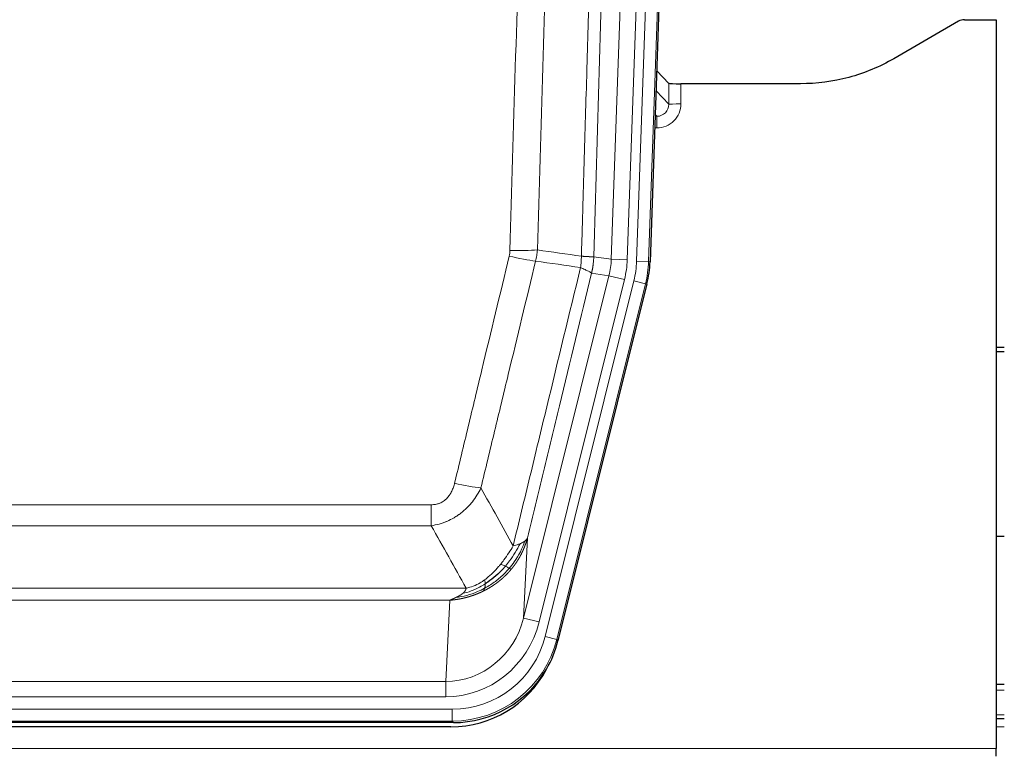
# Model space of a CAD drawing. Header units: inches. Extents: x 0 to 29700, y -16 to 21000.
# Tile 27 of 213: x 6253 to 6499, y 8980 to 9164. Entities that reach past the tile are written whole.
import ezdxf

# ---------------------------------------------------------------- set-up
doc = ezdxf.new("R2010")
doc.units = ezdxf.units.IN
doc.layers.add('1', color=7, linetype='Continuous', true_color=0xffffff)

msp = doc.modelspace()

# ---------------------------------------------------------------- linework, layer by layer
at = {"layer": '1', "color": 110, "linetype": 'Continuous', "lineweight": 13}
for p, q in [((6400.824, 9104.543), (6413.89, 9478.714)), ((6417.882, 9478.575), (6404.816, 9104.404)), ((6407.163, 9104.074), (6420.274, 9479.517)), ((6423.268, 9479.413), (6410.157, 9103.97)), ((6415.236, 9143.288), (6415.225, 9148.519)), ((6418.224, 9148.418), (6418.234, 9143.37)), ((6412.022, 9146.616), (6415.236, 9143.288)), ((6411.8, 9140.281), (6412.243, 9140.281)), ((6412.243, 9140.281), (6411.816, 9140.723)), ((6412.243, 9140.281), (6412.243, 9137.361)), ((6412.243, 9137.361), (6411.699, 9137.361)), ((6396.447, 9105.158), (6400.824, 9104.543)), ((6400.824, 9104.543), (6404.816, 9104.404)), ((6410.157, 9103.97), (6407.163, 9104.074)), ((6410.157, 9103.97), (6410.531, 9103.917)), ((6378.891, 9014.771), (6400.243, 9100.409)), ((6382.767, 9013.804), (6404.119, 9099.442)), ((6384.292, 9010.178), (6406.466, 9099.112)), ((6400.243, 9100.409), (6395.891, 9101.02)), ((6400.243, 9100.409), (6404.119, 9099.442)), ((6409.373, 9098.388), (6406.466, 9099.112)), ((6409.373, 9098.388), (6387.199, 9009.453)), ((6409.746, 9098.335), (6409.373, 9098.388)), ((6150.455, 9043.125), (6355.798, 9043.125)), ((6355.798, 9037.884), (6355.798, 9043.125)), ((6355.798, 9037.884), (6150.455, 9037.884)), ((6379.849, 9034.826), (6378.891, 9014.771)), ((6141.724, 9022.265), (6364.529, 9022.265)), ((6360.417, 9019.235), (6145.837, 9019.235)), ((6359.448, 8998.956), (6360.417, 9019.235)), ((6382.767, 9013.804), (6378.891, 9014.771)), ((6387.199, 9009.453), (6384.292, 9010.178)), ((6387.199, 9009.453), (6387.492, 9009.078)), ((6146.805, 8998.956), (6359.448, 8998.956)), ((6359.448, 8995.092), (6359.448, 8998.956)), ((6499.119, 8996.728), (6497.135, 8996.728)), ((6359.448, 8995.092), (6146.805, 8995.092)), ((6145.216, 8992.009), (6361.037, 8992.009)), ((6361.037, 8989.013), (6361.037, 8992.009)), ((6361.037, 8989.013), (6145.216, 8989.013)), ((6361.33, 8988.638), (6361.037, 8989.013)), ((6499.119, 8990.553), (6497.135, 8990.553)), ((6499.119, 8987.583), (6497.135, 8987.583)), ((6009.127, 8982.152), (6497.127, 8982.152))]:
    msp.add_line(p, q, dxfattribs=at)
at = {"layer": '1', "color": 2, "linetype": 'Continuous', "lineweight": 25}
for p, q in [((6423.649, 9479.562), (6410.531, 9103.917)), ((6487.671, 9164.03), (6471.506, 9154.688)), ((6489.169, 9164.432), (6497.127, 9164.432)), ((6497.127, 9164.432), (6497.127, 8982.152)), ((6415.225, 9148.519), (6412.198, 9151.654)), ((6448.127, 9148.418), (6418.224, 9148.418)), ((6409.746, 9098.335), (6387.492, 9009.078)), ((6499.127, 9082.45), (6497.127, 9082.45)), ((6497.127, 9081.45), (6499.127, 9081.45)), ((6499.102, 9035.182), (6497.115, 9035.182)), ((6499.119, 8998.182), (6497.135, 8998.182)), ((6361.33, 8988.638), (6144.923, 8988.638)), ((6499.119, 8989.583), (6497.135, 8989.583)), ((6360.738, 8987.595), (6145.515, 8987.595)), ((6497.127, 8980.205), (6497.127, 8982.152))]:
    msp.add_line(p, q, dxfattribs=at)
for centre, major_axis, ratio, start_param, end_param in [((6489.172, 9161.428), (0.923, -2.86), 0.9982885, 2.8298327, 3.3530369), ((6418.223, 9148.523), (3, 0), 0.0349646, 3.1753451, 4.712515), ((6383.51, 9104.868, 0), (-26.774, 3.763), 0.9986144, 3.0370169, 3.2461684), ((6361.272, 9015.675, 0), (-16.66, 21.323), 0.9977958, 3.5187977, 3.8037475), ((6360.713, 9014.611), (-16.639, 21.297), 0.9990195, 2.4788434, 3.5628372), ((6361.272, 9015.675, 0), (-16.66, 21.323), 0.9977958, 2.4794378, 3.5187977)]:
    msp.add_ellipse(centre, major_axis=major_axis, ratio=ratio, start_param=start_param, end_param=end_param, dxfattribs=at)
at = {"layer": '1', "color": 110, "linetype": 'Continuous', "lineweight": 13}
for centre, major_axis, ratio, start_param, end_param in [((6412.231, 9143.37), (3.237, -5.067), 0.9977321, 5.7157535, 7.2865499), ((6412.231, 9143.292), (1.726, -2.474), 0.9943829, 5.6754356, 7.2462319), ((6418.234, 9143.292), (-3, -0.006), 0.0261769, 4.7123351, 6.249505), ((6375.494, 9107.863), (-9.996, 0.288), 0.1133347, 1.5740649, 2.3314742), ((6375.306, 9106.457), (-9.719, 2.353), 0.1107863, 1.5976112, 2.3432486), ((6380.798, 9105.25), (19.844, -2.789), 0.9980617, 6.1786096, 6.387761), ((6380.798, 9105.25), (23.799, -3.345), 0.9986144, 6.1786096, 6.387761), ((6383.145, 9104.92, 0), (-23.799, 3.345), 0.9986144, 3.0370169, 3.2461684), ((6383.145, 9104.92), (26.766, -3.762), 0.9989218, 6.1786096, 6.387761), ((6361.645, 9049.883), (9.722, -2.342), 0.1329353, 4.744395, 5.4873531), ((6359.528, 9019.939), (-1.001, -20.961), 0.9530564, 0.0460885, 1.3674009), ((6359.528, 9019.939, 0), (-1.185, -24.82), 0.9658521, 0.0460885, 1.3674009), ((6360.985, 9016.042, 0), (-14.809, 18.954), 0.9977958, 2.4794378, 3.8037475), ((6360.985, 9016.042), (16.651, -21.313), 0.9982842, 5.6210305, 6.9453401)]:
    msp.add_ellipse(centre, major_axis=major_axis, ratio=ratio, start_param=start_param, end_param=end_param, dxfattribs=at)
for points, knots in [([(6393.358, 9105.289), (6393.414, 9107.222), (6393.47, 9109.156), (6393.582, 9113.023), (6393.75, 9118.825), (6394.146, 9132.366), (6394.489, 9143.978), (6395.182, 9167.211), (6396.123, 9198.211), (6397.581, 9244.775), (6398.586, 9275.861), (6399.159, 9293.359), (6399.223, 9295.304), (6399.351, 9299.193), (6399.544, 9305.026), (6399.995, 9318.639), (6400.387, 9330.31), (6400.715, 9340.037), (6400.781, 9341.982), (6400.913, 9345.873), (6401.111, 9351.709), (6401.576, 9365.326), (6401.979, 9376.997), (6402.791, 9400.337), (6403.888, 9431.456), (6405.016, 9462.568), (6405.587, 9478.123)], [0, 0, 0, 0, 0.015625, 0.015625, 0.03125, 0.0625, 0.125, 0.125, 0.25, 0.375, 0.5, 0.5, 0.515625, 0.515625, 0.53125, 0.5625, 0.625, 0.625, 0.640625, 0.640625, 0.65625, 0.6875, 0.75, 0.75, 0.875, 1, 1, 1, 1]), ([(6408.643, 9476.647), (6408.073, 9461.148), (6406.948, 9430.147), (6405.854, 9399.14), (6405.045, 9375.883), (6404.643, 9364.254), (6404.179, 9350.685), (6403.981, 9344.87), (6403.85, 9340.993), (6403.784, 9339.055), (6403.457, 9329.363), (6403.066, 9317.735), (6402.616, 9304.171), (6402.424, 9298.358), (6402.296, 9294.483), (6402.233, 9292.546), (6401.66, 9275.111), (6400.659, 9244.137), (6399.204, 9197.742), (6397.798, 9151.412), (6396.892, 9120.569), (6396.447, 9105.158)], [0, 0, 0, 0, 0.125, 0.25, 0.25, 0.3125, 0.34375, 0.359375, 0.359375, 0.375, 0.375, 0.4375, 0.46875, 0.484375, 0.484375, 0.5, 0.5, 0.625, 0.75, 0.875, 1, 1, 1, 1]), ([(6375.494, 9106.729), (6375.931, 9121.967), (6376.822, 9152.467), (6377.742, 9183.015), (6378.444, 9205.944), (6378.68, 9213.59), (6379.156, 9228.887), (6379.396, 9236.539), (6380.121, 9259.503), (6380.612, 9274.819), (6381.236, 9293.973), (6381.361, 9297.804), (6381.613, 9305.465), (6381.991, 9316.958), (6382.373, 9328.45), (6383.144, 9351.435), (6384.186, 9382.082), (6385.794, 9428.054), (6386.895, 9458.703), (6387.452, 9474.027)], [0, 0, 0, 0, 0.125, 0.25, 0.25, 0.3125, 0.3125, 0.375, 0.375, 0.5, 0.5, 0.53125, 0.53125, 0.5625, 0.625, 0.625, 0.75, 0.875, 1, 1, 1, 1]), ([(6394.335, 9473.684), (6393.777, 9458.378), (6392.675, 9427.768), (6391.065, 9381.853), (6390.022, 9351.244), (6389.25, 9328.288), (6388.867, 9316.81), (6388.488, 9305.332), (6388.237, 9297.68), (6388.111, 9293.854), (6387.487, 9274.724), (6386.995, 9259.427), (6386.269, 9236.492), (6386.028, 9228.849), (6385.552, 9213.571), (6385.316, 9205.934), (6384.613, 9183.034), (6383.691, 9152.525), (6382.799, 9122.063), (6382.361, 9106.844)], [0, 0, 0, 0, 0.125, 0.25, 0.375, 0.375, 0.4375, 0.46875, 0.46875, 0.5, 0.5, 0.625, 0.625, 0.6875, 0.6875, 0.75, 0.75, 0.875, 1, 1, 1, 1]), ([(6375.494, 9106.729), (6375.487, 9106.491), (6375.468, 9106.254), (6375.405, 9105.783), (6375.362, 9105.55), (6375.306, 9105.318)], [0, 0, 0, 0, 0.5, 0.5, 1, 1, 1, 1]), ([(6361.645, 9048.516), (6362.779, 9053.243), (6363.914, 9057.973), (6366.187, 9067.434), (6367.324, 9072.166), (6370.739, 9086.367), (6373.021, 9095.84), (6375.306, 9105.318)], [0, 0, 0, 0, 0.25, 0.25, 0.5, 0.5, 1, 1, 1, 1]), ([(6381.902, 9104.044), (6379.614, 9094.579), (6377.33, 9085.119), (6373.911, 9070.938), (6372.772, 9066.212), (6370.497, 9056.764), (6369.36, 9052.042), (6368.225, 9047.321)], [0, 0, 0, 0, 0.5, 0.5, 0.75, 0.75, 1, 1, 1, 1]), ([(6393.358, 9105.289), (6393.337, 9104.811), (6393.322, 9104.336), (6393.263, 9103.39), (6393.221, 9102.921), (6393.146, 9102.455)], [0, 0, 0, 0, 0.5, 0.5, 1, 1, 1, 1]), ([(6393.358, 9105.289), (6393.371, 9105.288), (6393.396, 9105.286), (6393.434, 9105.283), (6393.472, 9105.279), (6393.51, 9105.276), (6393.549, 9105.273), (6393.587, 9105.27), (6393.626, 9105.267), (6393.664, 9105.264), (6393.703, 9105.261), (6393.742, 9105.258), (6393.781, 9105.255), (6393.819, 9105.252), (6393.858, 9105.249), (6393.898, 9105.247), (6393.937, 9105.244), (6393.976, 9105.241), (6394.015, 9105.238), (6394.054, 9105.235), (6394.093, 9105.233), (6394.133, 9105.23), (6394.172, 9105.227), (6394.211, 9105.225), (6394.25, 9105.222), (6394.289, 9105.22), (6394.329, 9105.217), (6394.368, 9105.215), (6394.407, 9105.212), (6394.446, 9105.21), (6394.485, 9105.208), (6394.524, 9105.205), (6394.562, 9105.203), (6394.601, 9105.201), (6394.64, 9105.199), (6394.678, 9105.197), (6394.717, 9105.194), (6394.755, 9105.192), (6394.793, 9105.19), (6394.831, 9105.188), (6394.869, 9105.187), (6394.906, 9105.185), (6394.944, 9105.183), (6394.981, 9105.181), (6395.018, 9105.179), (6395.055, 9105.178), (6395.092, 9105.176), (6395.128, 9105.174), (6395.164, 9105.173), (6395.2, 9105.171), (6395.236, 9105.17), (6395.272, 9105.169), (6395.307, 9105.167), (6395.342, 9105.166), (6395.376, 9105.165), (6395.411, 9105.163), (6395.444, 9105.162), (6395.478, 9105.161), (6395.511, 9105.16), (6395.547, 9105.159), (6395.583, 9105.158), (6395.622, 9105.157), (6395.659, 9105.156), (6395.696, 9105.155), (6395.732, 9105.154), (6395.767, 9105.154), (6395.801, 9105.153), (6395.835, 9105.152), (6395.867, 9105.152), (6395.899, 9105.151), (6395.93, 9105.151), (6395.96, 9105.15), (6395.989, 9105.15), (6396.017, 9105.149), (6396.045, 9105.149), (6396.071, 9105.149), (6396.097, 9105.149), (6396.122, 9105.149), (6396.146, 9105.149), (6396.169, 9105.149), (6396.192, 9105.149), (6396.213, 9105.149), (6396.234, 9105.149), (6396.253, 9105.149), (6396.272, 9105.15), (6396.29, 9105.15), (6396.307, 9105.15), (6396.323, 9105.151), (6396.338, 9105.151), (6396.353, 9105.152), (6396.366, 9105.152), (6396.379, 9105.153), (6396.39, 9105.153), (6396.401, 9105.154), (6396.411, 9105.155), (6396.42, 9105.155), (6396.428, 9105.156), (6396.436, 9105.157), (6396.442, 9105.158), (6396.446, 9105.158), (6396.447, 9105.158)], [0, 0, 0, 0, 0.0069372, 0.0139334, 0.0209887, 0.028103, 0.0352764, 0.0425088, 0.0498003, 0.0571509, 0.0645605, 0.0720292, 0.0795569, 0.0871437, 0.0947896, 0.1024945, 0.1102584, 0.1180815, 0.1259636, 0.1339048, 0.141905, 0.1499643, 0.1580827, 0.1662601, 0.1744966, 0.1827922, 0.1911468, 0.1995605, 0.2080333, 0.2165651, 0.225156, 0.233806, 0.2425151, 0.2512832, 0.2601104, 0.2689967, 0.277942, 0.2869465, 0.29601, 0.3051325, 0.3143142, 0.3235549, 0.3328547, 0.3422136, 0.3516315, 0.3611085, 0.3706446, 0.3802398, 0.3898941, 0.3996074, 0.4093798, 0.4192113, 0.4291019, 0.4390515, 0.4490602, 0.459128, 0.4692549, 0.4794409, 0.4896859, 0.4999901, 0.5124905, 0.524991, 0.5374914, 0.5499918, 0.5624922, 0.5749926, 0.587493, 0.5999934, 0.6124937, 0.6249941, 0.6374944, 0.6499948, 0.6624951, 0.6749954, 0.6874957, 0.699996, 0.7124963, 0.7249966, 0.7374968, 0.7499971, 0.7624973, 0.7749976, 0.7874978, 0.799998, 0.8124982, 0.8249984, 0.8374986, 0.8499988, 0.8624989, 0.8749991, 0.8874992, 0.8999993, 0.9124995, 0.9249996, 0.9374997, 0.9499998, 0.9624998, 0.9749999, 0.9875, 1, 1, 1, 1]), ([(6396.447, 9105.158), (6396.447, 9105.146), (6396.446, 9105.098), (6396.442, 9104.996), (6396.435, 9104.83), (6396.424, 9104.6), (6396.405, 9104.307), (6396.376, 9103.951), (6396.335, 9103.532), (6396.291, 9103.173), (6396.252, 9102.898), (6396.227, 9102.726), (6396.201, 9102.56), (6396.174, 9102.397), (6396.146, 9102.24), (6396.119, 9102.087), (6396.09, 9101.938), (6396.062, 9101.794), (6396.033, 9101.654), (6396.005, 9101.519), (6395.976, 9101.388), (6395.948, 9101.261), (6395.92, 9101.139), (6395.9, 9101.059), (6395.891, 9101.02)], [0, 0, 0, 0, 0.0092499, 0.0337179, 0.073404, 0.128308, 0.1984299, 0.2837694, 0.3843264, 0.5001005, 0.5424888, 0.5838484, 0.6241794, 0.6634821, 0.7017567, 0.7390032, 0.7752221, 0.8104134, 0.8445775, 0.8777146, 0.909825, 0.9409091, 0.9709673, 1, 1, 1, 1]), ([(6376.292, 9032.812), (6377.69, 9038.606), (6379.089, 9044.403), (6381.892, 9056.001), (6383.295, 9061.803), (6387.508, 9079.214), (6390.324, 9090.83), (6393.146, 9102.455)], [0, 0, 0, 0, 0.25, 0.25, 0.5, 0.5, 1, 1, 1, 1]), ([(6393.146, 9102.455), (6393.555, 9102.262), (6393.927, 9102.088), (6394.586, 9101.778), (6394.871, 9101.641), (6395.343, 9101.404), (6395.529, 9101.304), (6395.792, 9101.138), (6395.87, 9101.071), (6395.891, 9101.02)], [0, 0, 0, 0, 0.25, 0.25, 0.5, 0.5, 0.75, 0.75, 1, 1, 1, 1]), ([(6395.891, 9101.02), (6393.205, 9089.972), (6390.526, 9078.932), (6386.515, 9062.382), (6385.179, 9056.868), (6382.512, 9045.844), (6381.179, 9040.334), (6379.849, 9034.826)], [0, 0, 0, 0, 0.5, 0.5, 0.75, 0.75, 1, 1, 1, 1]), ([(6361.645, 9048.516), (6361.624, 9048.428), (6361.602, 9048.341), (6361.556, 9048.167), (6361.532, 9048.08), (6361.456, 9047.821), (6361.402, 9047.65), (6361.284, 9047.312), (6361.22, 9047.145), (6361.084, 9046.815), (6361.01, 9046.652), (6360.853, 9046.331), (6360.769, 9046.173), (6360.634, 9045.939), (6360.587, 9045.862), (6360.491, 9045.709), (6360.441, 9045.633), (6360.287, 9045.409), (6360.179, 9045.265), (6359.951, 9044.986), (6359.831, 9044.852), (6359.642, 9044.659), (6359.545, 9044.564), (6359.444, 9044.473), (6359.376, 9044.413), (6359.341, 9044.383), (6359.167, 9044.237), (6359.022, 9044.129), (6358.575, 9043.826), (6358.259, 9043.657), (6357.838, 9043.487), (6357.753, 9043.455), (6357.58, 9043.396), (6357.493, 9043.369), (6357.232, 9043.293), (6357.056, 9043.253), (6356.701, 9043.188), (6356.522, 9043.164), (6356.162, 9043.133), (6355.981, 9043.125), (6355.798, 9043.125)], [0, 0, 0, 0, 0.03125, 0.03125, 0.0625, 0.0625, 0.125, 0.125, 0.1875, 0.1875, 0.25, 0.25, 0.3125, 0.3125, 0.34375, 0.34375, 0.375, 0.375, 0.4375, 0.4375, 0.5, 0.5, 0.53125, 0.546875, 0.546875, 0.5625, 0.5625, 0.625, 0.625, 0.75, 0.75, 0.78125, 0.78125, 0.8125, 0.8125, 0.875, 0.875, 0.9375, 0.9375, 1, 1, 1, 1]), ([(6368.225, 9047.321), (6367.927, 9046.71), (6367.601, 9046.118), (6366.888, 9044.974), (6366.501, 9044.422), (6365.873, 9043.626), (6365.601, 9043.301), (6365.316, 9042.985), (6365.201, 9042.859), (6365.143, 9042.797), (6364.967, 9042.611), (6364.849, 9042.489), (6364.246, 9041.888), (6363.737, 9041.439), (6363.065, 9040.917), (6362.929, 9040.815), (6362.722, 9040.665), (6362.652, 9040.616), (6362.512, 9040.518), (6362.442, 9040.469), (6362.09, 9040.231), (6361.803, 9040.05), (6360.927, 9039.536), (6360.322, 9039.232), (6359.619, 9038.934), (6359.54, 9038.902), (6359.383, 9038.838), (6359.303, 9038.807), (6359.065, 9038.715), (6358.906, 9038.657), (6358.426, 9038.49), (6358.104, 9038.39), (6357.129, 9038.119), (6356.468, 9037.981), (6355.798, 9037.884)], [0, 0, 0, 0, 0.125, 0.125, 0.25, 0.25, 0.3125, 0.328125, 0.328125, 0.34375, 0.34375, 0.375, 0.375, 0.5, 0.5, 0.53125, 0.53125, 0.546875, 0.546875, 0.5625, 0.5625, 0.625, 0.625, 0.75, 0.75, 0.765625, 0.765625, 0.78125, 0.78125, 0.8125, 0.8125, 0.875, 0.875, 1, 1, 1, 1]), ([(6376.292, 9032.812), (6375.599, 9031.672), (6374.833, 9030.483), (6373.706, 9028.953), (6373.415, 9028.575), (6373.117, 9028.205)], [0, 0, 0, 0, 0.75, 0.75, 1, 1, 1, 1]), ([(6377.999, 9033.371), (6377.301, 9031.906), (6376.43, 9030.451), (6375.069, 9028.633), (6374.712, 9028.188), (6374.341, 9027.756)], [0, 0, 0, 0, 0.75, 0.75, 1, 1, 1, 1]), ([(6379.21, 9034.043), (6378.597, 9032.23), (6377.701, 9030.451), (6376.172, 9028.269), (6375.762, 9027.74), (6375.327, 9027.229)], [0, 0, 0, 0, 0.75, 0.75, 1, 1, 1, 1]), ([(6379.849, 9034.826), (6379.843, 9034.803), (6379.831, 9034.757), (6379.813, 9034.689), (6379.794, 9034.621), (6379.776, 9034.553), (6379.757, 9034.486), (6379.739, 9034.418), (6379.72, 9034.351), (6379.701, 9034.285), (6379.681, 9034.219), (6379.662, 9034.153), (6379.642, 9034.087), (6379.623, 9034.021), (6379.603, 9033.956), (6379.583, 9033.891), (6379.562, 9033.827), (6379.542, 9033.763), (6379.521, 9033.699), (6379.501, 9033.635), (6379.48, 9033.572), (6379.459, 9033.508), (6379.438, 9033.446), (6379.417, 9033.383), (6379.395, 9033.321), (6379.374, 9033.259), (6379.352, 9033.197), (6379.33, 9033.136), (6379.309, 9033.075), (6379.287, 9033.014), (6379.265, 9032.954), (6379.242, 9032.894), (6379.22, 9032.834), (6379.198, 9032.774), (6379.175, 9032.715), (6379.152, 9032.656), (6379.13, 9032.597), (6379.107, 9032.539), (6379.084, 9032.481), (6379.061, 9032.423), (6379.038, 9032.366), (6379.015, 9032.308), (6378.991, 9032.252), (6378.968, 9032.195), (6378.944, 9032.139), (6378.921, 9032.082), (6378.897, 9032.027), (6378.873, 9031.971), (6378.85, 9031.916), (6378.826, 9031.861), (6378.802, 9031.806), (6378.778, 9031.752), (6378.754, 9031.698), (6378.73, 9031.644), (6378.706, 9031.591), (6378.681, 9031.538), (6378.657, 9031.485), (6378.633, 9031.432), (6378.608, 9031.38), (6378.584, 9031.328), (6378.559, 9031.276), (6378.535, 9031.224), (6378.51, 9031.173), (6378.485, 9031.122), (6378.461, 9031.072), (6378.436, 9031.021), (6378.411, 9030.971), (6378.386, 9030.922), (6378.362, 9030.872), (6378.337, 9030.823), (6378.312, 9030.774), (6378.287, 9030.725), (6378.262, 9030.677), (6378.237, 9030.629), (6378.212, 9030.581), (6378.187, 9030.533), (6378.162, 9030.486), (6378.137, 9030.439), (6378.112, 9030.392), (6378.087, 9030.346), (6378.062, 9030.3), (6378.037, 9030.254), (6378.012, 9030.208), (6377.987, 9030.163), (6377.962, 9030.118), (6377.937, 9030.073), (6377.912, 9030.028), (6377.886, 9029.984), (6377.861, 9029.94), (6377.836, 9029.896), (6377.811, 9029.853), (6377.786, 9029.809), (6377.761, 9029.767), (6377.736, 9029.724), (6377.711, 9029.681), (6377.686, 9029.639), (6377.661, 9029.597), (6377.636, 9029.556), (6377.611, 9029.514), (6377.586, 9029.473), (6377.562, 9029.433), (6377.537, 9029.392), (6377.512, 9029.352), (6377.487, 9029.312), (6377.462, 9029.272), (6377.438, 9029.232), (6377.413, 9029.193), (6377.388, 9029.154), (6377.364, 9029.115), (6377.339, 9029.077), (6377.315, 9029.038), (6377.29, 9029), (6377.266, 9028.963), (6377.241, 9028.925), (6377.217, 9028.888), (6377.193, 9028.851), (6377.168, 9028.814), (6377.144, 9028.778), (6377.12, 9028.742), (6377.096, 9028.706), (6377.072, 9028.67), (6377.048, 9028.634), (6377.024, 9028.599), (6377, 9028.564), (6376.976, 9028.529), (6376.953, 9028.495), (6376.929, 9028.461), (6376.905, 9028.427), (6376.882, 9028.393), (6376.858, 9028.359), (6376.835, 9028.326), (6376.812, 9028.293), (6376.788, 9028.26), (6376.765, 9028.228), (6376.742, 9028.195), (6376.719, 9028.163), (6376.696, 9028.131), (6376.673, 9028.1), (6376.65, 9028.068), (6376.628, 9028.037), (6376.605, 9028.006), (6376.583, 9027.976), (6376.56, 9027.945), (6376.538, 9027.915), (6376.515, 9027.885), (6376.493, 9027.855), (6376.471, 9027.826), (6376.449, 9027.797), (6376.427, 9027.767), (6376.405, 9027.739), (6376.384, 9027.71), (6376.362, 9027.682), (6376.34, 9027.654), (6376.319, 9027.626), (6376.298, 9027.598), (6376.276, 9027.57), (6376.255, 9027.543), (6376.234, 9027.516), (6376.213, 9027.489), (6376.192, 9027.463), (6376.172, 9027.437), (6376.151, 9027.41), (6376.13, 9027.384), (6376.11, 9027.359), (6376.09, 9027.333), (6376.069, 9027.308), (6376.049, 9027.283), (6376.029, 9027.258), (6376.009, 9027.234), (6375.99, 9027.209), (6375.97, 9027.185), (6375.95, 9027.161), (6375.931, 9027.137), (6375.912, 9027.114), (6375.892, 9027.091), (6375.873, 9027.067), (6375.854, 9027.045), (6375.836, 9027.022), (6375.823, 9027.007), (6375.817, 9026.999)], [0, 0, 0, 0, 0.0080212, 0.0160154, 0.0239827, 0.0319231, 0.0398365, 0.0477229, 0.0555824, 0.0634149, 0.0712205, 0.0789992, 0.0867509, 0.0944756, 0.1021734, 0.1098443, 0.1174881, 0.1251051, 0.1326951, 0.1402581, 0.1477942, 0.1553034, 0.1627856, 0.1702408, 0.1776691, 0.1850704, 0.1924448, 0.1997923, 0.2071128, 0.2144063, 0.2216729, 0.2289126, 0.2361253, 0.243311, 0.2504698, 0.2576016, 0.2647065, 0.2717845, 0.2788355, 0.2858595, 0.2928566, 0.2998268, 0.30677, 0.3136862, 0.3205755, 0.3274379, 0.3342733, 0.3410817, 0.3478632, 0.3546178, 0.3613454, 0.3680461, 0.3747198, 0.3813665, 0.3879863, 0.3945792, 0.4011451, 0.4076841, 0.4141961, 0.4206811, 0.4271393, 0.4335704, 0.4399746, 0.4463519, 0.4527022, 0.4590256, 0.465322, 0.4715915, 0.477834, 0.4840496, 0.4902382, 0.4963999, 0.5025346, 0.5086424, 0.5147232, 0.5207771, 0.526804, 0.532804, 0.5387771, 0.5447232, 0.5506423, 0.5565345, 0.5623997, 0.568238, 0.5740494, 0.5798338, 0.5855912, 0.5913217, 0.5970253, 0.6027019, 0.6083515, 0.6139742, 0.61957, 0.6251388, 0.6306807, 0.6361956, 0.6416836, 0.6471446, 0.6525787, 0.6579858, 0.663366, 0.6687192, 0.6740455, 0.6793448, 0.6846172, 0.6898627, 0.6950812, 0.7002727, 0.7054373, 0.710575, 0.7156857, 0.7207694, 0.7258262, 0.7308561, 0.735859, 0.740835, 0.745784, 0.7507061, 0.7556012, 0.7604694, 0.7653107, 0.7701249, 0.7749123, 0.7796727, 0.7844061, 0.7891127, 0.7937922, 0.7984448, 0.8030705, 0.8076692, 0.812241, 0.8167858, 0.8213037, 0.8257947, 0.8302587, 0.8346957, 0.8391058, 0.843489, 0.8478452, 0.8521745, 0.8564768, 0.8607522, 0.8650006, 0.8692221, 0.8734166, 0.8775842, 0.8817249, 0.8858386, 0.8899254, 0.8939852, 0.8980181, 0.902024, 0.906003, 0.909955, 0.9138802, 0.9177783, 0.9216495, 0.9254938, 0.9293111, 0.9331015, 0.936865, 0.9406015, 0.944311, 0.9479937, 0.9516493, 0.9552781, 0.9588799, 0.9624547, 0.9660026, 0.9695236, 0.9730176, 0.9764847, 0.9799249, 0.9833381, 0.9867243, 0.9900837, 0.993416, 0.9967215, 1, 1, 1, 1]), ([(6377.999, 9033.371), (6377.876, 9033.32), (6377.748, 9033.27), (6377.416, 9033.148), (6377.205, 9033.077), (6376.764, 9032.941), (6376.532, 9032.875), (6376.292, 9032.812)], [0, 0, 0, 0, 0.25, 0.25, 0.625, 0.625, 1, 1, 1, 1]), ([(6379.21, 9034.043), (6379.171, 9034.013), (6379.13, 9033.983), (6378.963, 9033.864), (6378.824, 9033.777), (6378.52, 9033.609), (6378.356, 9033.528), (6378.121, 9033.423), (6378.06, 9033.397), (6377.999, 9033.371)], [0, 0, 0, 0, 0.125, 0.125, 0.5, 0.5, 0.875, 0.875, 1, 1, 1, 1]), ([(6379.849, 9034.826), (6379.764, 9034.617), (6379.622, 9034.418), (6379.359, 9034.166), (6379.287, 9034.104), (6379.21, 9034.043)], [0, 0, 0, 0, 0.75, 0.75, 1, 1, 1, 1]), ([(6373.117, 9028.205), (6372.967, 9028.02), (6372.816, 9027.837), (6372.201, 9027.114), (6371.722, 9026.592), (6370.728, 9025.611), (6370.213, 9025.152), (6369.506, 9024.593), (6369.328, 9024.457), (6369.147, 9024.327)], [0, 0, 0, 0, 0.125, 0.125, 0.5, 0.5, 0.875, 0.875, 1, 1, 1, 1]), ([(6374.341, 9027.756), (6374.242, 9027.805), (6374.141, 9027.852), (6373.884, 9027.966), (6373.727, 9028.03), (6373.416, 9028.137), (6373.263, 9028.179), (6373.117, 9028.205)], [0, 0, 0, 0, 0.25, 0.25, 0.625, 0.625, 1, 1, 1, 1]), ([(6375.327, 9027.229), (6375.296, 9027.246), (6375.264, 9027.264), (6375.129, 9027.339), (6375.016, 9027.402), (6374.767, 9027.538), (6374.63, 9027.611), (6374.439, 9027.708), (6374.39, 9027.732), (6374.341, 9027.756)], [0, 0, 0, 0, 0.125, 0.125, 0.5, 0.5, 0.875, 0.875, 1, 1, 1, 1]), ([(6375.817, 9026.999), (6375.802, 9026.982), (6375.773, 9026.947), (6375.729, 9026.894), (6375.684, 9026.842), (6375.64, 9026.79), (6375.595, 9026.738), (6375.551, 9026.686), (6375.506, 9026.635), (6375.461, 9026.584), (6375.416, 9026.533), (6375.371, 9026.482), (6375.326, 9026.432), (6375.281, 9026.382), (6375.235, 9026.331), (6375.19, 9026.282), (6375.145, 9026.232), (6375.099, 9026.183), (6375.053, 9026.134), (6375.007, 9026.085), (6374.962, 9026.036), (6374.916, 9025.987), (6374.869, 9025.939), (6374.823, 9025.891), (6374.777, 9025.843), (6374.731, 9025.796), (6374.684, 9025.748), (6374.638, 9025.701), (6374.591, 9025.654), (6374.545, 9025.607), (6374.498, 9025.561), (6374.451, 9025.514), (6374.404, 9025.468), (6374.358, 9025.422), (6374.311, 9025.377), (6374.263, 9025.331), (6374.216, 9025.286), (6374.169, 9025.241), (6374.122, 9025.196), (6374.075, 9025.152), (6374.027, 9025.107), (6373.98, 9025.063), (6373.932, 9025.019), (6373.885, 9024.975), (6373.837, 9024.932), (6373.789, 9024.889), (6373.742, 9024.845), (6373.694, 9024.803), (6373.646, 9024.76), (6373.598, 9024.717), (6373.55, 9024.675), (6373.502, 9024.633), (6373.454, 9024.591), (6373.406, 9024.55), (6373.358, 9024.508), (6373.31, 9024.467), (6373.261, 9024.426), (6373.213, 9024.385), (6373.165, 9024.345), (6373.116, 9024.305), (6373.068, 9024.264), (6373.019, 9024.224), (6372.971, 9024.185), (6372.922, 9024.145), (6372.874, 9024.106), (6372.825, 9024.067), (6372.777, 9024.028), (6372.728, 9023.989), (6372.679, 9023.951), (6372.63, 9023.912), (6372.582, 9023.874), (6372.533, 9023.836), (6372.484, 9023.799), (6372.435, 9023.761), (6372.386, 9023.724), (6372.338, 9023.687), (6372.289, 9023.65), (6372.24, 9023.613), (6372.191, 9023.577), (6372.142, 9023.541), (6372.093, 9023.505), (6372.044, 9023.469), (6371.995, 9023.433), (6371.946, 9023.398), (6371.897, 9023.362), (6371.847, 9023.327), (6371.798, 9023.292), (6371.749, 9023.258), (6371.7, 9023.223), (6371.651, 9023.189), (6371.602, 9023.155), (6371.553, 9023.121), (6371.504, 9023.087), (6371.454, 9023.054), (6371.405, 9023.02), (6371.356, 9022.987), (6371.307, 9022.954), (6371.258, 9022.921), (6371.209, 9022.889), (6371.159, 9022.857), (6371.11, 9022.824), (6371.061, 9022.792), (6371.012, 9022.761), (6370.963, 9022.729), (6370.913, 9022.698), (6370.864, 9022.666), (6370.815, 9022.635), (6370.766, 9022.604), (6370.717, 9022.574), (6370.668, 9022.543), (6370.618, 9022.513), (6370.569, 9022.483), (6370.52, 9022.453), (6370.471, 9022.423), (6370.422, 9022.394), (6370.373, 9022.364), (6370.324, 9022.335), (6370.275, 9022.306), (6370.226, 9022.277), (6370.177, 9022.248), (6370.128, 9022.22), (6370.079, 9022.192), (6370.03, 9022.164), (6369.981, 9022.136), (6369.932, 9022.108), (6369.883, 9022.08), (6369.834, 9022.053), (6369.785, 9022.026), (6369.737, 9021.998), (6369.688, 9021.972), (6369.639, 9021.945), (6369.59, 9021.918), (6369.541, 9021.892), (6369.493, 9021.866), (6369.444, 9021.84), (6369.395, 9021.814), (6369.347, 9021.788), (6369.298, 9021.763), (6369.25, 9021.737), (6369.201, 9021.712), (6369.153, 9021.687), (6369.104, 9021.662), (6369.056, 9021.638), (6369.007, 9021.613), (6368.959, 9021.589), (6368.911, 9021.565), (6368.862, 9021.54), (6368.83, 9021.525), (6368.814, 9021.517)], [0, 0, 0, 0, 0.0076941, 0.0153765, 0.0230472, 0.0307061, 0.0383534, 0.045989, 0.0536129, 0.061225, 0.0688255, 0.0764143, 0.0839914, 0.0915567, 0.0991104, 0.1066524, 0.1141827, 0.1217013, 0.1292082, 0.1367034, 0.1441869, 0.1516588, 0.1591189, 0.1665674, 0.1740041, 0.1814292, 0.1888426, 0.1962444, 0.2036344, 0.2110128, 0.2183794, 0.2257344, 0.2330778, 0.2404094, 0.2477294, 0.2550377, 0.2623343, 0.2696193, 0.2768926, 0.2841542, 0.2914041, 0.2986424, 0.305869, 0.313084, 0.3202872, 0.3274789, 0.3346588, 0.3418271, 0.3489838, 0.3561287, 0.3632621, 0.3703837, 0.3774937, 0.3845921, 0.3916788, 0.3987539, 0.4058173, 0.412869, 0.4199092, 0.4269376, 0.4339544, 0.4409596, 0.4479532, 0.454935, 0.4619053, 0.4688639, 0.4758109, 0.4827462, 0.4896699, 0.496582, 0.5034825, 0.5103713, 0.5172485, 0.524114, 0.5309679, 0.5378102, 0.5446409, 0.55146, 0.5582674, 0.5650632, 0.5718474, 0.57862, 0.5853809, 0.5921303, 0.598868, 0.6055941, 0.6123087, 0.6190116, 0.6257029, 0.6323825, 0.6390506, 0.6457071, 0.652352, 0.6589853, 0.665607, 0.672217, 0.6788155, 0.6854024, 0.6919777, 0.6985414, 0.7050935, 0.7116341, 0.718163, 0.7246804, 0.7311862, 0.7376804, 0.744163, 0.750634, 0.7570935, 0.7635413, 0.7699776, 0.7764024, 0.7828155, 0.7892171, 0.7956072, 0.8019856, 0.8083525, 0.8147079, 0.8210516, 0.8273839, 0.8337045, 0.8400136, 0.8463112, 0.8525972, 0.8588716, 0.8651345, 0.8713859, 0.8776257, 0.8838539, 0.8900706, 0.8962758, 0.9024695, 0.9086516, 0.9148221, 0.9209812, 0.9271287, 0.9332646, 0.9393891, 0.945502, 0.9516034, 0.9576933, 0.9637717, 0.9698385, 0.9758938, 0.9819376, 0.9879699, 0.9939907, 1, 1, 1, 1]), ([(6375.327, 9027.229), (6375.109, 9026.974), (6374.886, 9026.724), (6373.968, 9025.744), (6373.226, 9025.056), (6371.661, 9023.797), (6370.838, 9023.224), (6369.704, 9022.547), (6369.418, 9022.384), (6369.129, 9022.229)], [0, 0, 0, 0, 0.125, 0.125, 0.5, 0.5, 0.875, 0.875, 1, 1, 1, 1]), ([(6375.817, 9026.999), (6375.746, 9027.012), (6375.646, 9027.057), (6375.445, 9027.164), (6375.388, 9027.195), (6375.327, 9027.229)], [0, 0, 0, 0, 0.75, 0.75, 1, 1, 1, 1]), ([(6369.298, 9023.345), (6368.84, 9023.053), (6368.376, 9022.782), (6366.506, 9021.788), (6365.069, 9021.247), (6363.659, 9020.927)], [0, 0, 0, 0, 0.25, 0.25, 1, 1, 1, 1]), ([(6369.147, 9024.327), (6368.787, 9024.066), (6368.42, 9023.824), (6366.926, 9022.943), (6365.75, 9022.478), (6364.529, 9022.265)], [0, 0, 0, 0, 0.25, 0.25, 1, 1, 1, 1]), ([(6369.129, 9022.229), (6369.141, 9022.269), (6369.153, 9022.31), (6369.197, 9022.479), (6369.226, 9022.616), (6369.27, 9022.9), (6369.285, 9023.049), (6369.295, 9023.247), (6369.297, 9023.296), (6369.298, 9023.345)], [0, 0, 0, 0, 0.125, 0.125, 0.5, 0.5, 0.875, 0.875, 1, 1, 1, 1]), ([(6369.298, 9023.345), (6369.299, 9023.443), (6369.297, 9023.54), (6369.284, 9023.774), (6369.268, 9023.908), (6369.22, 9024.145), (6369.188, 9024.248), (6369.147, 9024.327)], [0, 0, 0, 0, 0.25, 0.25, 0.625, 0.625, 1, 1, 1, 1]), ([(6368.814, 9021.517), (6368.792, 9021.506), (6368.749, 9021.485), (6368.684, 9021.453), (6368.619, 9021.422), (6368.554, 9021.39), (6368.489, 9021.36), (6368.424, 9021.329), (6368.359, 9021.299), (6368.294, 9021.268), (6368.229, 9021.238), (6368.163, 9021.209), (6368.098, 9021.179), (6368.033, 9021.15), (6367.968, 9021.121), (6367.903, 9021.092), (6367.837, 9021.064), (6367.772, 9021.036), (6367.707, 9021.008), (6367.642, 9020.98), (6367.577, 9020.953), (6367.511, 9020.925), (6367.446, 9020.898), (6367.381, 9020.872), (6367.316, 9020.845), (6367.25, 9020.819), (6367.185, 9020.793), (6367.12, 9020.767), (6367.055, 9020.741), (6366.989, 9020.716), (6366.924, 9020.691), (6366.859, 9020.666), (6366.794, 9020.641), (6366.729, 9020.617), (6366.663, 9020.593), (6366.598, 9020.569), (6366.533, 9020.545), (6366.468, 9020.521), (6366.403, 9020.498), (6366.338, 9020.475), (6366.273, 9020.452), (6366.208, 9020.43), (6366.142, 9020.407), (6366.077, 9020.385), (6366.012, 9020.363), (6365.947, 9020.342), (6365.882, 9020.32), (6365.818, 9020.299), (6365.753, 9020.278), (6365.688, 9020.257), (6365.623, 9020.237), (6365.558, 9020.216), (6365.493, 9020.196), (6365.428, 9020.176), (6365.364, 9020.156), (6365.299, 9020.137), (6365.234, 9020.118), (6365.17, 9020.099), (6365.105, 9020.08), (6365.04, 9020.061), (6364.976, 9020.043), (6364.911, 9020.025), (6364.847, 9020.007), (6364.782, 9019.989), (6364.718, 9019.972), (6364.654, 9019.954), (6364.589, 9019.937), (6364.525, 9019.92), (6364.461, 9019.904), (6364.397, 9019.887), (6364.333, 9019.871), (6364.268, 9019.855), (6364.204, 9019.839), (6364.14, 9019.823), (6364.076, 9019.808), (6364.013, 9019.793), (6363.949, 9019.778), (6363.885, 9019.763), (6363.821, 9019.748), (6363.757, 9019.734), (6363.694, 9019.72), (6363.63, 9019.706), (6363.567, 9019.692), (6363.503, 9019.678), (6363.44, 9019.665), (6363.376, 9019.652), (6363.313, 9019.639), (6363.25, 9019.626), (6363.187, 9019.613), (6363.124, 9019.601), (6363.061, 9019.588), (6362.998, 9019.576), (6362.935, 9019.565), (6362.872, 9019.553), (6362.809, 9019.541), (6362.746, 9019.53), (6362.683, 9019.519), (6362.621, 9019.508), (6362.558, 9019.497), (6362.496, 9019.487), (6362.433, 9019.477), (6362.371, 9019.466), (6362.309, 9019.456), (6362.247, 9019.447), (6362.184, 9019.437), (6362.122, 9019.428), (6362.06, 9019.418), (6361.999, 9019.409), (6361.937, 9019.401), (6361.875, 9019.392), (6361.813, 9019.383), (6361.752, 9019.375), (6361.69, 9019.367), (6361.629, 9019.359), (6361.567, 9019.351), (6361.506, 9019.343), (6361.445, 9019.336), (6361.384, 9019.329), (6361.323, 9019.322), (6361.262, 9019.315), (6361.201, 9019.308), (6361.14, 9019.301), (6361.079, 9019.295), (6361.018, 9019.289), (6360.958, 9019.283), (6360.897, 9019.277), (6360.837, 9019.271), (6360.777, 9019.265), (6360.716, 9019.26), (6360.656, 9019.255), (6360.596, 9019.25), (6360.536, 9019.245), (6360.476, 9019.24), (6360.436, 9019.237), (6360.417, 9019.235)], [0, 0, 0, 0, 0.0081592, 0.0163092, 0.0244501, 0.0325819, 0.0407045, 0.0488181, 0.0569225, 0.0650178, 0.0731041, 0.0811812, 0.0892493, 0.0973083, 0.1053581, 0.113399, 0.1214307, 0.1294534, 0.137467, 0.1454716, 0.1534671, 0.1614536, 0.169431, 0.1773994, 0.1853588, 0.1933091, 0.2012504, 0.2091827, 0.217106, 0.2250203, 0.2329256, 0.2408219, 0.2487092, 0.2565875, 0.2644568, 0.2723172, 0.2801686, 0.288011, 0.2958444, 0.303669, 0.3114845, 0.3192911, 0.3270888, 0.3348775, 0.3426574, 0.3504282, 0.3581902, 0.3659433, 0.3736874, 0.3814227, 0.389149, 0.3968665, 0.4045751, 0.4122748, 0.4199656, 0.4276476, 0.4353206, 0.4429849, 0.4506403, 0.4582868, 0.4659245, 0.4735534, 0.4811734, 0.4887846, 0.496387, 0.5039805, 0.5115653, 0.5191413, 0.5267084, 0.5342668, 0.5418164, 0.5493572, 0.5568893, 0.5644125, 0.5719271, 0.5794328, 0.5869298, 0.5944181, 0.6018976, 0.6093684, 0.6168305, 0.6242839, 0.6317285, 0.6391644, 0.6465917, 0.6540102, 0.6614201, 0.6688212, 0.6762137, 0.6835975, 0.6909727, 0.6983392, 0.705697, 0.7130462, 0.7203868, 0.7277187, 0.735042, 0.7423567, 0.7496628, 0.7569603, 0.7642491, 0.7715294, 0.7788011, 0.7860642, 0.7933187, 0.8005646, 0.807802, 0.8150309, 0.8222512, 0.8294629, 0.8366661, 0.8438608, 0.851047, 0.8582246, 0.8653938, 0.8725544, 0.8797065, 0.8868502, 0.8939854, 0.9011121, 0.9082303, 0.9153401, 0.9224414, 0.9295343, 0.9366187, 0.9436947, 0.9507623, 0.9578214, 0.9648722, 0.9719145, 0.9789485, 0.985974, 0.9929912, 1, 1, 1, 1]), ([(6369.129, 9022.229), (6368.551, 9021.919), (6367.963, 9021.638), (6365.589, 9020.632), (6363.76, 9020.15), (6361.987, 9019.927)], [0, 0, 0, 0, 0.25, 0.25, 1, 1, 1, 1]), ([(6361.987, 9019.927), (6362.002, 9019.934), (6362.03, 9019.947), (6362.071, 9019.967), (6362.112, 9019.987), (6362.151, 9020.007), (6362.19, 9020.026), (6362.227, 9020.044), (6362.263, 9020.063), (6362.299, 9020.081), (6362.333, 9020.098), (6362.366, 9020.115), (6362.398, 9020.132), (6362.429, 9020.148), (6362.459, 9020.164), (6362.488, 9020.179), (6362.516, 9020.194), (6362.543, 9020.209), (6362.569, 9020.222), (6362.593, 9020.236), (6362.617, 9020.249), (6362.64, 9020.261), (6362.661, 9020.273), (6362.682, 9020.284), (6362.701, 9020.295), (6362.72, 9020.305), (6362.737, 9020.315), (6362.753, 9020.324), (6362.768, 9020.332), (6362.783, 9020.34), (6362.796, 9020.348), (6362.808, 9020.354), (6362.819, 9020.361), (6362.829, 9020.366), (6362.838, 9020.371), (6362.846, 9020.376), (6362.852, 9020.38), (6362.858, 9020.383), (6362.863, 9020.386), (6362.875, 9020.393), (6362.896, 9020.405), (6362.925, 9020.422), (6362.954, 9020.44), (6362.982, 9020.457), (6363.01, 9020.474), (6363.037, 9020.491), (6363.065, 9020.508), (6363.092, 9020.525), (6363.118, 9020.541), (6363.145, 9020.558), (6363.171, 9020.575), (6363.196, 9020.592), (6363.222, 9020.608), (6363.247, 9020.625), (6363.271, 9020.642), (6363.296, 9020.658), (6363.32, 9020.674), (6363.343, 9020.691), (6363.367, 9020.707), (6363.39, 9020.723), (6363.412, 9020.739), (6363.435, 9020.755), (6363.457, 9020.771), (6363.478, 9020.787), (6363.5, 9020.803), (6363.521, 9020.819), (6363.541, 9020.835), (6363.562, 9020.85), (6363.582, 9020.866), (6363.601, 9020.881), (6363.621, 9020.897), (6363.64, 9020.912), (6363.652, 9020.922), (6363.659, 9020.927)], [0, 0, 0, 0, 0.0247661, 0.0489206, 0.0724636, 0.0953949, 0.1177147, 0.1394229, 0.1605195, 0.1810045, 0.2008779, 0.2201398, 0.23879, 0.2568287, 0.2742558, 0.2910713, 0.3072753, 0.3228676, 0.3378484, 0.3522176, 0.3659752, 0.3791212, 0.3916556, 0.4035785, 0.4148897, 0.4255894, 0.4356775, 0.445154, 0.454019, 0.4622723, 0.4699141, 0.4769443, 0.4833629, 0.48917, 0.4943654, 0.4989493, 0.5029216, 0.5062824, 0.5090316, 0.5111692, 0.5284651, 0.5456049, 0.5625886, 0.5794163, 0.5960881, 0.612604, 0.6289642, 0.6451687, 0.6612176, 0.6771111, 0.6928491, 0.7084319, 0.7238594, 0.7391318, 0.7542492, 0.7692118, 0.7840195, 0.7986726, 0.8131712, 0.8275153, 0.8417051, 0.8557408, 0.8696224, 0.8833501, 0.8969241, 0.9103445, 0.9236114, 0.936725, 0.9496856, 0.9624932, 0.975148, 0.9876502, 1, 1, 1, 1]), ([(6363.659, 9020.927), (6363.667, 9020.934), (6363.683, 9020.947), (6363.706, 9020.966), (6363.729, 9020.986), (6363.752, 9021.006), (6363.775, 9021.026), (6363.797, 9021.046), (6363.819, 9021.065), (6363.841, 9021.085), (6363.862, 9021.105), (6363.883, 9021.125), (6363.904, 9021.145), (6363.924, 9021.165), (6363.944, 9021.185), (6363.964, 9021.205), (6363.983, 9021.225), (6364.002, 9021.246), (6364.021, 9021.266), (6364.039, 9021.286), (6364.057, 9021.306), (6364.075, 9021.326), (6364.092, 9021.347), (6364.109, 9021.367), (6364.126, 9021.387), (6364.142, 9021.407), (6364.158, 9021.428), (6364.174, 9021.448), (6364.189, 9021.468), (6364.204, 9021.489), (6364.219, 9021.509), (6364.233, 9021.529), (6364.247, 9021.55), (6364.261, 9021.57), (6364.274, 9021.59), (6364.287, 9021.611), (6364.3, 9021.631), (6364.312, 9021.652), (6364.325, 9021.672), (6364.336, 9021.693), (6364.348, 9021.713), (6364.359, 9021.734), (6364.369, 9021.754), (6364.38, 9021.774), (6364.39, 9021.795), (6364.399, 9021.815), (6364.409, 9021.836), (6364.418, 9021.856), (6364.427, 9021.877), (6364.435, 9021.897), (6364.443, 9021.918), (6364.451, 9021.938), (6364.458, 9021.959), (6364.465, 9021.979), (6364.472, 9022), (6364.478, 9022.02), (6364.485, 9022.041), (6364.49, 9022.061), (6364.496, 9022.081), (6364.501, 9022.102), (6364.505, 9022.122), (6364.51, 9022.143), (6364.514, 9022.163), (6364.518, 9022.184), (6364.521, 9022.204), (6364.524, 9022.224), (6364.527, 9022.245), (6364.529, 9022.258), (6364.529, 9022.265)], [0, 0, 0, 0, 0.0185022, 0.0368847, 0.0551481, 0.073293, 0.0913199, 0.1092294, 0.1270222, 0.1446988, 0.1622598, 0.1797059, 0.1970378, 0.2142561, 0.2313614, 0.2483544, 0.265236, 0.2820066, 0.2986672, 0.3152184, 0.331661, 0.3479958, 0.3642235, 0.380345, 0.3963611, 0.4122725, 0.4280803, 0.4437851, 0.459388, 0.4748898, 0.4902915, 0.5055939, 0.5207981, 0.535905, 0.5509156, 0.565831, 0.5806521, 0.5953801, 0.6100159, 0.6245607, 0.6390157, 0.6533819, 0.6676604, 0.6818526, 0.6959596, 0.7099825, 0.7239227, 0.7377815, 0.75156, 0.7652597, 0.7788818, 0.7924277, 0.8058989, 0.8192966, 0.8326224, 0.8458776, 0.8590638, 0.8721825, 0.8852351, 0.8982233, 0.9111485, 0.9240124, 0.9368166, 0.9495628, 0.9622525, 0.9748874, 0.9874694, 1, 1, 1, 1]), ([(6368.814, 9021.517), (6368.847, 9021.575), (6368.887, 9021.644), (6368.969, 9021.806), (6369.011, 9021.899), (6369.079, 9022.073), (6369.105, 9022.149), (6369.129, 9022.229)], [0, 0, 0, 0, 0.375, 0.375, 0.75, 0.75, 1, 1, 1, 1]), ([(6360.417, 9019.235), (6360.422, 9019.238), (6360.432, 9019.242), (6360.449, 9019.249), (6360.465, 9019.256), (6360.482, 9019.264), (6360.5, 9019.271), (6360.518, 9019.279), (6360.536, 9019.286), (6360.555, 9019.294), (6360.574, 9019.302), (6360.593, 9019.31), (6360.613, 9019.319), (6360.633, 9019.327), (6360.654, 9019.336), (6360.675, 9019.344), (6360.696, 9019.353), (6360.718, 9019.362), (6360.74, 9019.372), (6360.762, 9019.381), (6360.785, 9019.391), (6360.809, 9019.401), (6360.832, 9019.411), (6360.857, 9019.421), (6360.881, 9019.431), (6360.906, 9019.442), (6360.931, 9019.452), (6360.957, 9019.463), (6360.983, 9019.474), (6361.01, 9019.486), (6361.037, 9019.497), (6361.064, 9019.509), (6361.092, 9019.521), (6361.12, 9019.533), (6361.148, 9019.545), (6361.177, 9019.558), (6361.206, 9019.57), (6361.236, 9019.583), (6361.266, 9019.596), (6361.296, 9019.61), (6361.327, 9019.623), (6361.358, 9019.637), (6361.39, 9019.651), (6361.422, 9019.665), (6361.454, 9019.68), (6361.487, 9019.695), (6361.52, 9019.71), (6361.554, 9019.725), (6361.588, 9019.74), (6361.622, 9019.756), (6361.657, 9019.772), (6361.692, 9019.788), (6361.728, 9019.804), (6361.764, 9019.821), (6361.8, 9019.838), (6361.837, 9019.855), (6361.874, 9019.873), (6361.911, 9019.891), (6361.949, 9019.909), (6361.975, 9019.921), (6361.987, 9019.927)], [0, 0, 0, 0, 0.0121901, 0.0245516, 0.0370849, 0.0497905, 0.0626689, 0.0757204, 0.0889455, 0.1023447, 0.1159182, 0.1296666, 0.14359, 0.1576889, 0.1719636, 0.1864145, 0.2010418, 0.2158458, 0.2308268, 0.2459852, 0.261321, 0.2768347, 0.2925265, 0.3083966, 0.3244452, 0.3406727, 0.357079, 0.3736646, 0.3904296, 0.4073742, 0.4244986, 0.4418029, 0.4592875, 0.4769523, 0.4947976, 0.5128236, 0.5310305, 0.5494183, 0.5679872, 0.5867374, 0.605669, 0.6247822, 0.644077, 0.6635537, 0.6832123, 0.7030529, 0.7230758, 0.7432809, 0.7636685, 0.7842385, 0.8049912, 0.8259267, 0.8470449, 0.8683461, 0.8898303, 0.9114976, 0.9333482, 0.955382, 0.9775993, 1, 1, 1, 1])]:
    msp.add_open_spline(points, degree=3, knots=knots, dxfattribs=at)
at = {"layer": '1', "color": 2, "linetype": 'Continuous', "lineweight": 25}
for points, knots in [([(6471.506, 9154.688), (6467.973, 9152.646), (6464.171, 9151.07), (6456.288, 9148.955), (6452.208, 9148.418), (6448.127, 9148.418)], [0, 0, 0, 0, 0.5, 0.5, 1, 1, 1, 1]), ([(6374.341, 9027.756), (6374.155, 9027.54), (6373.966, 9027.328), (6373.194, 9026.491), (6372.584, 9025.896), (6371.314, 9024.784), (6370.655, 9024.269), (6369.754, 9023.642), (6369.526, 9023.491), (6369.298, 9023.345)], [0, 0, 0, 0, 0.125, 0.125, 0.5, 0.5, 0.875, 0.875, 1, 1, 1, 1])]:
    msp.add_open_spline(points, degree=3, knots=knots, dxfattribs=at)
at = {"layer": '1', "color": 110, "linetype": 'Continuous', "lineweight": 13}
for points in [[(6382.361, 9106.844), (6382.321, 9106.37), (6382.203, 9105.43), (6382.015, 9104.504), (6381.902, 9104.044)], [(6382.361, 9106.844), (6386.027, 9106.328), (6389.693, 9105.809), (6393.358, 9105.289)], [(6393.146, 9102.455), (6389.399, 9102.987), (6385.651, 9103.517), (6381.902, 9104.044)], [(6368.225, 9047.321), (6370.929, 9042.489), (6373.618, 9037.653), (6376.292, 9032.812)], [(6364.529, 9022.265), (6361.636, 9027.477), (6358.726, 9032.683), (6355.798, 9037.884)]]:
    msp.add_open_spline(points, degree=3, dxfattribs=at)

doc.saveas('drawing.dxf')
